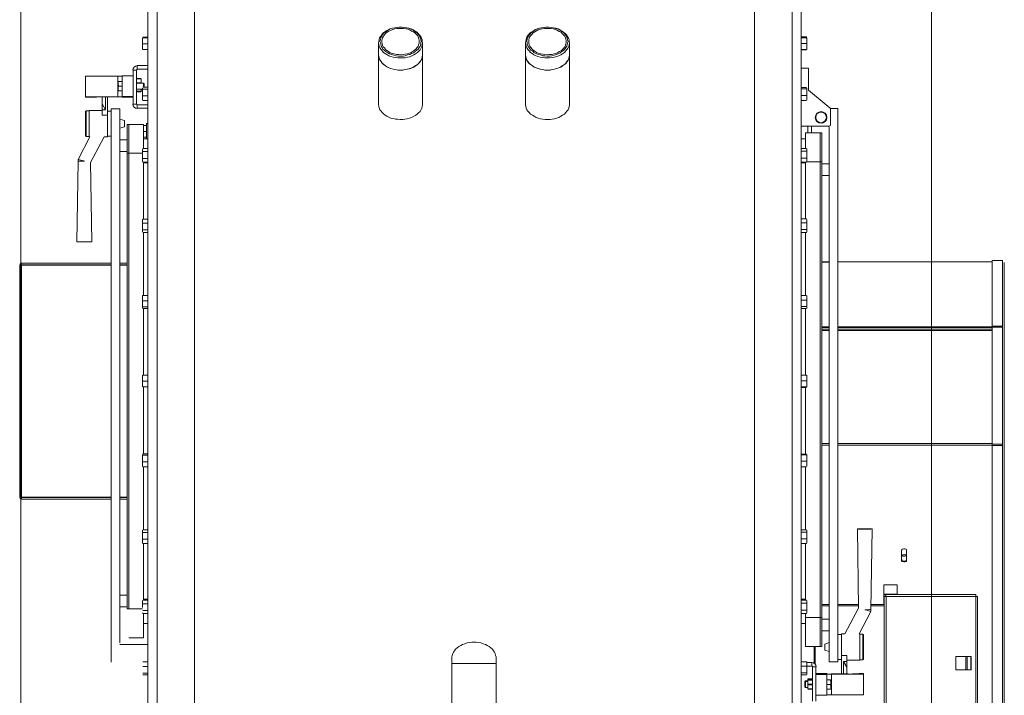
# Model space of a CAD drawing. Header units: millimetres. Extents: x -15 to 153, y -141 to 37.
# Tile 94 of 98: x 116 to 120, y 26 to 29. Entities that reach past the tile are written whole.
import ezdxf

# ---------------------------------------------------------------- set-up
doc = ezdxf.new("R2010")
doc.units = ezdxf.units.MM
doc.header["$MEASUREMENT"] = 0
doc.layers.get('0').update_dxf_attribs({"color": 5, "lineweight": 20})

msp = doc.modelspace()

# ---------------------------------------------------------------- linework, layer by layer
at = {"linetype": 'Continuous'}
for p, q in [((116.4162, 25.6322), (116.4162, 29.1722)), ((116.4537, 25.6322), (116.4537, 29.1722)), ((119.0472, 25.6322), (119.0472, 29.1722)), ((119.0847, 25.6322), (119.0847, 29.1722)), ((116.4537, 29.0822), (116.4537, 25.7222)), ((116.6067, 29.0822), (116.6067, 25.7222)), ((118.8942, 29.0822), (118.8942, 25.7222)), ((119.0472, 29.0822), (119.0472, 25.7222)), ((117.4437, 28.8482), (117.4422, 28.8482)), ((117.4542, 28.8482), (117.4527, 28.8482)), ((118.0437, 28.8482), (118.0422, 28.8482)), ((118.0542, 28.8482), (118.0527, 28.8482)), ((116.3937, 28.7927), (116.3937, 28.8047)), ((116.4162, 28.8062), (116.3952, 28.8062)), ((116.4162, 28.8047), (116.3952, 28.8047)), ((119.0847, 28.8077), (119.1057, 28.8077)), ((119.0847, 28.8047), (119.1057, 28.8047)), ((119.1057, 28.8077), (119.1057, 28.8047)), ((119.1072, 28.8047), (119.1072, 28.7927)), ((116.3937, 28.7687), (116.3937, 28.7927)), ((116.3937, 28.7687), (116.3937, 28.7567)), ((116.4162, 28.7792), (116.3952, 28.7792)), ((116.4162, 28.7567), (116.3952, 28.7567)), ((117.3582, 28.7852), (117.3582, 28.7357)), ((117.5382, 28.7357), (117.5382, 28.7852)), ((117.9582, 28.7852), (117.9582, 28.7357)), ((118.1382, 28.7357), (118.1382, 28.7852)), ((119.0847, 28.7807), (119.1057, 28.7807)), ((119.0847, 28.7567), (119.1057, 28.7567)), ((119.0847, 28.7567), (119.1057, 28.7567)), ((119.0847, 28.7552), (119.1057, 28.7552)), ((119.1072, 28.7927), (119.1072, 28.7687)), ((119.1072, 28.7687), (119.1072, 28.7567)), ((117.3582, 28.7357), (117.3582, 28.5347)), ((117.5382, 28.5347), (117.5382, 28.7357)), ((117.9582, 28.7357), (117.9582, 28.5347)), ((118.1382, 28.5347), (118.1382, 28.7357)), ((116.3727, 28.6907), (116.3727, 28.6757)), ((116.3727, 28.6907), (116.4162, 28.6907)), ((116.3727, 28.6757), (116.4162, 28.6757)), ((119.1147, 28.6802), (119.0847, 28.6802)), ((119.1147, 28.6802), (119.1147, 28.5902)), ((116.1612, 28.5632), (116.1612, 28.6472)), ((116.2932, 28.6472), (116.1612, 28.6472)), ((116.2932, 28.5632), (116.2932, 28.6472)), ((116.3112, 28.5647), (116.3112, 28.6487)), ((116.3562, 28.6487), (116.3112, 28.6487)), ((116.3697, 28.6727), (116.3562, 28.6727)), ((116.3562, 28.5332), (116.3562, 28.6727)), ((116.3697, 28.5332), (116.3697, 28.6727)), ((116.3697, 28.6382), (116.3697, 28.6367)), ((116.3712, 28.6382), (116.3712, 28.6367)), ((116.3877, 28.6382), (116.3712, 28.6382)), ((116.3712, 28.6367), (116.3877, 28.6367)), ((116.3877, 28.6382), (116.3877, 28.6367)), ((116.3892, 28.6367), (116.3892, 28.6382)), ((116.3892, 28.6367), (116.3892, 28.6187)), ((116.2947, 28.6262), (116.2947, 28.6157)), ((116.2947, 28.6157), (116.2947, 28.5962)), ((116.2962, 28.6067), (116.2947, 28.6157)), ((116.2962, 28.5872), (116.2947, 28.5962)), ((116.2947, 28.5872), (116.2947, 28.5962)), ((116.3112, 28.6262), (116.2962, 28.6262)), ((116.3112, 28.6067), (116.2962, 28.6067)), ((116.3982, 28.6187), (116.3697, 28.6187)), ((116.3697, 28.5947), (116.3937, 28.5947)), ((116.3877, 28.6202), (116.3712, 28.6202)), ((116.3712, 28.6202), (116.3712, 28.6187)), ((116.3877, 28.6202), (116.3877, 28.6187)), ((116.3892, 28.5947), (116.3892, 28.5842)), ((116.3937, 28.5977), (116.3937, 28.5992)), ((116.3937, 28.5812), (116.3937, 28.5977)), ((116.4162, 28.6022), (116.3952, 28.6022)), ((116.4162, 28.5947), (116.3952, 28.5947)), ((116.4012, 28.6157), (116.3982, 28.6187)), ((116.3982, 28.6022), (116.3982, 28.6187)), ((116.4012, 28.6022), (116.4012, 28.6157)), ((119.0847, 28.6007), (119.1057, 28.6007)), ((119.0847, 28.5962), (119.1057, 28.5962)), ((119.1072, 28.5992), (119.1072, 28.5827)), ((116.2932, 28.5632), (116.1612, 28.5632)), ((116.1612, 28.5632), (116.1612, 28.5617)), ((116.1612, 28.5617), (116.1792, 28.5617)), ((116.1792, 28.5617), (116.2062, 28.5617)), ((116.2062, 28.5617), (116.2062, 28.5632)), ((116.2242, 28.5632), (116.2932, 28.5632)), ((116.2302, 28.5347), (116.2302, 28.5632)), ((116.2437, 28.5107), (116.2437, 28.5632)), ((116.2512, 28.5632), (116.2512, 28.4882)), ((116.3112, 28.5872), (116.2962, 28.5872)), ((116.3562, 28.5647), (116.3112, 28.5647)), ((116.3112, 28.5632), (116.3112, 28.5617)), ((116.3112, 28.5617), (116.3562, 28.5617)), ((116.3712, 28.5857), (116.3712, 28.5842)), ((116.3877, 28.5857), (116.3712, 28.5857)), ((116.3712, 28.5842), (116.3877, 28.5842)), ((116.3877, 28.5857), (116.3877, 28.5842)), ((116.3892, 28.5917), (116.3937, 28.5917)), ((116.3937, 28.5587), (116.3937, 28.5812)), ((116.3937, 28.5512), (116.3937, 28.5587)), ((116.4162, 28.5677), (116.3952, 28.5677)), ((119.0847, 28.5692), (119.1057, 28.5692)), ((119.1072, 28.5827), (119.1072, 28.5587)), ((119.1072, 28.5587), (119.1072, 28.5512)), ((119.1147, 28.5902), (119.2032, 28.5167)), ((116.2437, 28.5107), (116.2302, 28.5347)), ((116.2302, 28.5347), (116.2302, 28.5107)), ((116.3022, 28.5137), (116.2662, 28.5137)), ((116.2662, 26.2547), (116.2662, 28.5137)), ((116.3022, 26.3327), (116.3022, 28.5137)), ((116.3562, 28.5332), (116.3697, 28.5332)), ((116.3727, 28.5302), (116.3727, 28.5167)), ((116.4162, 28.5302), (116.3727, 28.5302)), ((116.4162, 28.5167), (116.3727, 28.5167)), ((116.3937, 28.5512), (116.3937, 28.5497)), ((116.4162, 28.5482), (116.3952, 28.5482)), ((119.0847, 28.5482), (119.1057, 28.5482)), ((119.2047, 28.5152), (119.2347, 28.5152)), ((119.2347, 28.5152), (119.2347, 26.2562)), ((116.1612, 28.5017), (116.1612, 28.5032)), ((116.1612, 28.4042), (116.1612, 28.5017)), ((116.1762, 28.5062), (116.1642, 28.5062)), ((116.1642, 28.5062), (116.1642, 28.5047)), ((116.1642, 28.5047), (116.1642, 28.4012)), ((116.2302, 28.5077), (116.1762, 28.5077)), ((116.1762, 28.5077), (116.1762, 28.3997)), ((116.2302, 28.5107), (116.2437, 28.5107)), ((116.2302, 28.5107), (116.2302, 28.4882)), ((116.2302, 28.4882), (116.2512, 28.4882)), ((116.2662, 28.5047), (116.2512, 28.5047)), ((116.2512, 28.4882), (116.2512, 28.3997)), ((119.2047, 28.5122), (119.2047, 28.4492)), ((116.3202, 28.4672), (116.3022, 28.4717)), ((116.3022, 28.4357), (116.3202, 28.4402)), ((116.3202, 28.4402), (116.3202, 28.4672)), ((116.3382, 28.4507), (116.3322, 28.4507)), ((116.3322, 28.4507), (116.3322, 28.3337)), ((116.3382, 28.4507), (116.3382, 28.3337)), ((116.3982, 28.4507), (116.3382, 28.4507)), ((116.3982, 28.4507), (116.3982, 28.3517)), ((116.4102, 28.4462), (116.3982, 28.4462)), ((116.4162, 28.4537), (116.4102, 28.4537)), ((116.4102, 28.3922), (116.4102, 28.4537)), ((119.1987, 28.4432), (119.0847, 28.4432)), ((119.1117, 28.4162), (119.1117, 28.4432)), ((119.1267, 28.4162), (119.1267, 28.4432)), ((119.1987, 28.4372), (119.1987, 26.2562)), ((116.1792, 28.3997), (116.1312, 28.3067)), ((116.1642, 28.4012), (116.1762, 28.4012)), ((116.1762, 28.3997), (116.1792, 28.3997)), ((116.1822, 28.2947), (116.2377, 28.3997)), ((116.2377, 28.3997), (116.2512, 28.3997)), ((116.2512, 28.4027), (116.2662, 28.4027)), ((116.4102, 28.4222), (116.3982, 28.4222)), ((116.4102, 28.3982), (116.3982, 28.3982)), ((116.3982, 28.3922), (116.4162, 28.3922)), ((119.1027, 28.3922), (119.0847, 28.3922)), ((119.1027, 28.4162), (119.1627, 28.4162)), ((119.1027, 28.3517), (119.1027, 28.4162)), ((119.1627, 28.4162), (119.1687, 28.4162)), ((119.1627, 28.2977), (119.1627, 28.4162)), ((119.1627, 28.2977), (119.1627, 28.4162)), ((119.1687, 28.2977), (119.1687, 28.4162)), ((116.3322, 28.3877), (116.3022, 28.3877)), ((116.4162, 28.3517), (116.3952, 28.3517)), ((119.0847, 28.3517), (119.1057, 28.3517)), ((116.3022, 28.3397), (116.3322, 28.3397)), ((116.3382, 28.3337), (116.3322, 28.3337)), ((116.3322, 28.3337), (116.3322, 26.4722)), ((116.3382, 28.3337), (116.3382, 26.4722)), ((116.3382, 28.3337), (116.3382, 26.4722)), ((116.3937, 28.3337), (116.3382, 28.3337)), ((116.3952, 28.3502), (116.3937, 28.3472)), ((116.3937, 28.3457), (116.3937, 28.3472)), ((116.3937, 28.3247), (116.3937, 28.3457)), ((116.3937, 28.3037), (116.3937, 28.3247)), ((116.4162, 28.3397), (116.3952, 28.3397)), ((119.0847, 28.3412), (119.1057, 28.3412)), ((119.0847, 28.3127), (119.1057, 28.3127)), ((119.1072, 28.3472), (119.1072, 28.3502)), ((119.1072, 28.3472), (119.1072, 28.3457)), ((119.1072, 28.3457), (119.1072, 28.3262)), ((119.1072, 28.3262), (119.1072, 28.3052)), ((116.1312, 28.3007), (116.1267, 27.9707)), ((116.1312, 28.3067), (116.1312, 28.3007)), ((116.1867, 27.9707), (116.1822, 28.2947)), ((116.3937, 28.2992), (116.3937, 28.3037)), ((116.3937, 28.2992), (116.3952, 28.2962)), ((116.4162, 28.3112), (116.3952, 28.3112)), ((116.4162, 28.2962), (116.3952, 28.2962)), ((116.3982, 28.2962), (116.3982, 28.0637)), ((116.3982, 28.2932), (116.4162, 28.2932)), ((119.0847, 28.2962), (119.1057, 28.2962)), ((119.1027, 28.2932), (119.0847, 28.2932)), ((119.1027, 28.0652), (119.1027, 28.2962)), ((119.1072, 28.3052), (119.1072, 28.2992)), ((119.1072, 28.2977), (119.1072, 28.2992)), ((119.1072, 28.2977), (119.1627, 28.2977)), ((119.1627, 28.2977), (119.1687, 28.2977)), ((119.1627, 26.4362), (119.1627, 28.2977)), ((119.1627, 26.4362), (119.1627, 28.2977)), ((119.1687, 26.4362), (119.1687, 28.2977)), ((119.1987, 28.2902), (119.1687, 28.2902)), ((119.1687, 28.2422), (119.1987, 28.2422)), ((116.3937, 28.0622), (116.3937, 28.0607)), ((116.3937, 28.0562), (116.3937, 28.0607)), ((116.3937, 28.0337), (116.3937, 28.0562)), ((116.3937, 28.0142), (116.3937, 28.0337)), ((116.4162, 28.0637), (116.3952, 28.0637)), ((116.3952, 28.0637), (116.3952, 28.0622)), ((116.4162, 28.0472), (116.3952, 28.0472)), ((119.0847, 28.0652), (119.1057, 28.0652)), ((119.0847, 28.0487), (119.1057, 28.0487)), ((119.1057, 28.0637), (119.1057, 28.0652)), ((119.1072, 28.0607), (119.1057, 28.0637)), ((119.1072, 28.0607), (119.1072, 28.0562)), ((119.1072, 28.0562), (119.1072, 28.0352)), ((119.1072, 28.0352), (119.1072, 28.0157)), ((116.3937, 28.0127), (116.3937, 28.0142)), ((116.3937, 28.0127), (116.3937, 28.0112)), ((116.4162, 28.0202), (116.3952, 28.0202)), ((116.4162, 28.0097), (116.3952, 28.0097)), ((116.3982, 28.0097), (116.3982, 27.7517)), ((119.0847, 28.0217), (119.1057, 28.0217)), ((119.0847, 28.0097), (119.1057, 28.0097)), ((119.1027, 27.7517), (119.1027, 28.0097)), ((119.1057, 28.0097), (119.1072, 28.0127)), ((119.1072, 28.0157), (119.1072, 28.0127)), ((115.8927, 27.8762), (115.8927, 26.9282)), ((115.9002, 27.8762), (115.8927, 27.8762)), ((115.9002, 27.8837), (115.9002, 27.8777)), ((115.9002, 27.8837), (116.2662, 27.8837)), ((115.9002, 27.8777), (116.2662, 27.8777)), ((115.9002, 27.8762), (115.9002, 26.9282)), ((116.2662, 27.8762), (115.9002, 27.8762)), ((116.3022, 27.8837), (116.3322, 27.8837)), ((116.3022, 27.8777), (116.3322, 27.8777)), ((116.3322, 27.8762), (116.3022, 27.8762)), ((119.1987, 27.8897), (119.1687, 27.8897)), ((119.1687, 27.8882), (119.1987, 27.8882)), ((119.8647, 27.8897), (119.2347, 27.8897)), ((119.9067, 27.8942), (119.8647, 27.8942)), ((119.8647, 27.8942), (119.8647, 27.6272)), ((119.9067, 27.8942), (119.8647, 27.8942)), ((119.9067, 27.8942), (119.9067, 27.6272)), ((119.9142, 27.8867), (119.9142, 27.6212)), ((116.3952, 27.7517), (116.3937, 27.7502)), ((116.3937, 27.7412), (116.3937, 27.7502)), ((116.4162, 27.7517), (116.3952, 27.7517)), ((119.0847, 27.7517), (119.1057, 27.7517)), ((119.1072, 27.7502), (119.1072, 27.7427)), ((116.3937, 27.7172), (116.3937, 27.7412)), ((116.3937, 27.7022), (116.3937, 27.7172)), ((116.4162, 27.7307), (116.3952, 27.7307)), ((119.0847, 27.7322), (119.1057, 27.7322)), ((119.1072, 27.7427), (119.1072, 27.7187)), ((119.1072, 27.7187), (119.1072, 27.7022)), ((116.3937, 27.7022), (116.3937, 27.7007)), ((116.4162, 27.7052), (116.3952, 27.7052)), ((116.4162, 27.6992), (116.3952, 27.6992)), ((116.3982, 27.6992), (116.3982, 27.4262)), ((119.0847, 27.7067), (119.1057, 27.7067)), ((119.0847, 27.6992), (119.1057, 27.6992)), ((119.1027, 27.4262), (119.1027, 27.6992)), ((119.1072, 27.7007), (119.1072, 27.7022)), ((119.1687, 27.6242), (119.1987, 27.6242)), ((119.1687, 27.6212), (119.1987, 27.6212)), ((119.1687, 27.6137), (119.1987, 27.6137)), ((119.1687, 27.6092), (119.1987, 27.6092)), ((119.2347, 27.6242), (119.8647, 27.6242)), ((119.2347, 27.6212), (119.8647, 27.6212)), ((119.2347, 27.6137), (119.8647, 27.6137)), ((119.2347, 27.6092), (119.8647, 27.6092)), ((119.8647, 27.6272), (119.8647, 27.6242)), ((119.9067, 27.6272), (119.8647, 27.6272)), ((119.9067, 27.6242), (119.8647, 27.6242)), ((119.8647, 27.6227), (119.8647, 27.1442)), ((119.9067, 27.6227), (119.8647, 27.6227)), ((119.9067, 27.6272), (119.9067, 27.6242)), ((119.9067, 27.6227), (119.9067, 27.1442)), ((119.9142, 27.6212), (119.9142, 27.1457)), ((116.3937, 27.4142), (116.3937, 27.4262)), ((116.3937, 27.3902), (116.3937, 27.4142)), ((116.3937, 27.3782), (116.3937, 27.3902)), ((116.4162, 27.4262), (116.3952, 27.4262)), ((116.4162, 27.4022), (116.3952, 27.4022)), ((119.0847, 27.4262), (119.1057, 27.4262)), ((119.0847, 27.4037), (119.1057, 27.4037)), ((119.1072, 27.4157), (119.1072, 27.4262)), ((119.1072, 27.4157), (119.1072, 27.3917)), ((119.1072, 27.3917), (119.1072, 27.3782)), ((116.4162, 27.3782), (116.3952, 27.3782)), ((116.3982, 27.3782), (116.3982, 27.1052)), ((119.0847, 27.3782), (119.1057, 27.3782)), ((119.0847, 27.3767), (119.1057, 27.3767)), ((119.1027, 27.1037), (119.1027, 27.3767)), ((119.1687, 27.1472), (119.1987, 27.1472)), ((119.2347, 27.1472), (119.8647, 27.1472)), ((119.9142, 27.1457), (119.9142, 25.7087)), ((116.4162, 27.1052), (116.3952, 27.1052)), ((119.1687, 27.1412), (119.1987, 27.1412)), ((119.2347, 27.1412), (119.8647, 27.1412)), ((119.9067, 27.1442), (119.8647, 27.1442)), ((119.9067, 27.1442), (119.8647, 27.1442)), ((119.8647, 27.1397), (119.8647, 27.1442)), ((119.9067, 27.1397), (119.8647, 27.1397)), ((119.8647, 27.1397), (119.8647, 25.7012)), ((119.9067, 27.1397), (119.9067, 27.1442)), ((119.9067, 27.1397), (119.9067, 25.7012)), ((116.3937, 27.0857), (116.3937, 27.1022)), ((116.3937, 27.0632), (116.3937, 27.0857)), ((116.4162, 27.0992), (116.3952, 27.0992)), ((116.4162, 27.0722), (116.3952, 27.0722)), ((119.0847, 27.1037), (119.1057, 27.1037)), ((119.0847, 27.1007), (119.1057, 27.1007)), ((119.0847, 27.0752), (119.1057, 27.0752)), ((119.1072, 27.1022), (119.1072, 27.0872)), ((119.1072, 27.0872), (119.1072, 27.0632)), ((116.3937, 27.0542), (116.3937, 27.0632)), ((116.3937, 27.0542), (116.3952, 27.0527)), ((116.4162, 27.0527), (116.3952, 27.0527)), ((116.3982, 27.0527), (116.3982, 26.7947)), ((119.0847, 27.0527), (119.1057, 27.0527)), ((119.1027, 26.7947), (119.1027, 27.0527)), ((119.1072, 27.0632), (119.1072, 27.0542)), ((115.8927, 26.9282), (115.9002, 26.9282)), ((115.9002, 26.9282), (116.2662, 26.9282)), ((115.9002, 26.9207), (115.9002, 26.9267)), ((116.2662, 26.9267), (115.9002, 26.9267)), ((116.2662, 26.9207), (115.9002, 26.9207)), ((116.3022, 26.9282), (116.3322, 26.9282)), ((116.3322, 26.9267), (116.3022, 26.9267)), ((116.3322, 26.9207), (116.3022, 26.9207)), ((116.3937, 26.7932), (116.3937, 26.7917)), ((116.3937, 26.7887), (116.3937, 26.7917)), ((116.3937, 26.7707), (116.3937, 26.7887)), ((116.4162, 26.7947), (116.3952, 26.7947)), ((116.4162, 26.7842), (116.3952, 26.7842)), ((119.0847, 26.7947), (119.1057, 26.7947)), ((119.0847, 26.7857), (119.1057, 26.7857)), ((119.1072, 26.7917), (119.1072, 26.7932)), ((119.1072, 26.7917), (119.1072, 26.7902)), ((119.1072, 26.7902), (119.1072, 26.7722)), ((119.3142, 26.7992), (119.3187, 26.4752)), ((119.3697, 26.4692), (119.3742, 26.7992)), ((116.3937, 26.7482), (116.3937, 26.7707)), ((116.3937, 26.7437), (116.3937, 26.7482)), ((116.3937, 26.7437), (116.3937, 26.7407)), ((116.4162, 26.7572), (116.3952, 26.7572)), ((119.0847, 26.7587), (119.1057, 26.7587)), ((119.1072, 26.7722), (119.1072, 26.7497)), ((119.1072, 26.7497), (119.1072, 26.7437)), ((119.1072, 26.7422), (119.1072, 26.7437)), ((116.3952, 26.7407), (116.3952, 26.7392)), ((116.4162, 26.7392), (116.3952, 26.7392)), ((116.3982, 26.7392), (116.3982, 26.5082)), ((119.0847, 26.7392), (119.1057, 26.7392)), ((119.1027, 26.5082), (119.1027, 26.7392)), ((119.1057, 26.7392), (119.1072, 26.7422)), ((119.4942, 26.6687), (119.4942, 26.7122)), ((119.5152, 26.7122), (119.5152, 26.6687)), ((119.4222, 26.5697), (119.4222, 26.5322)), ((119.4762, 26.5697), (119.4222, 26.5697)), ((119.4762, 26.5697), (119.4762, 26.5322)), ((116.3322, 26.5277), (116.3022, 26.5277)), ((116.3952, 26.5067), (116.3937, 26.5037)), ((116.3937, 26.5007), (116.3937, 26.5037)), ((116.4162, 26.5082), (116.3952, 26.5082)), ((116.3952, 26.5082), (116.3952, 26.5067)), ((116.3982, 26.5112), (116.4162, 26.5112)), ((119.1027, 26.5112), (119.0847, 26.5112)), ((119.0847, 26.5082), (119.1057, 26.5082)), ((119.1072, 26.5037), (119.1057, 26.5082)), ((119.1072, 26.5037), (119.1072, 26.5007)), ((119.4762, 26.5322), (119.4222, 26.5322)), ((119.4222, 26.5292), (119.4222, 26.5322)), ((119.4222, 26.4902), (119.4222, 26.5292)), ((119.4297, 26.5292), (119.4222, 26.5292)), ((119.4237, 26.5232), (119.4237, 25.9772)), ((119.4237, 26.5232), (119.4297, 26.5232)), ((119.7972, 26.5307), (119.4297, 26.5307)), ((119.4297, 26.5307), (119.4297, 26.5247)), ((119.4312, 26.5232), (119.4312, 25.9772)), ((119.7972, 26.5232), (119.4312, 26.5232)), ((119.4762, 26.5307), (119.4762, 26.5322)), ((119.7972, 26.5307), (119.7972, 26.5247)), ((119.7972, 25.9772), (119.7972, 26.5232)), ((119.8047, 26.5232), (119.7987, 26.5232)), ((119.8047, 25.9772), (119.8047, 26.5232)), ((116.3022, 26.4797), (116.3322, 26.4797)), ((116.3382, 26.4722), (116.3322, 26.4722)), ((116.3937, 26.4722), (116.3382, 26.4722)), ((116.3937, 26.4782), (116.3937, 26.5007)), ((116.4162, 26.4932), (116.3952, 26.4932)), ((116.4162, 26.4647), (116.3952, 26.4647)), ((119.0847, 26.4947), (119.1057, 26.4947)), ((119.0847, 26.4662), (119.1057, 26.4662)), ((119.1072, 26.5007), (119.1072, 26.4797)), ((119.1072, 26.4797), (119.1072, 26.4602)), ((119.1987, 26.4902), (119.1687, 26.4902)), ((119.1687, 26.4842), (119.1987, 26.4842)), ((119.3187, 26.4902), (119.2347, 26.4902)), ((119.2347, 26.4842), (119.3187, 26.4842)), ((119.3187, 26.4752), (119.2632, 26.3702)), ((119.3217, 26.3702), (119.3697, 26.4617)), ((119.3697, 26.4617), (119.3697, 26.4692)), ((119.4222, 26.4902), (119.3712, 26.4902)), ((119.3712, 26.4842), (119.4237, 26.4842)), ((119.4237, 26.4902), (119.4222, 26.4902)), ((116.3937, 26.4557), (116.3952, 26.4542)), ((116.4162, 26.4527), (116.3952, 26.4527)), ((116.3982, 26.4527), (116.3982, 26.3537)), ((119.0847, 26.4527), (119.1057, 26.4527)), ((119.1027, 26.4362), (119.1027, 26.4527)), ((119.1027, 26.4362), (119.1627, 26.4362)), ((119.1027, 26.3177), (119.1027, 26.4362)), ((119.1057, 26.4527), (119.1072, 26.4557)), ((119.1072, 26.4602), (119.1072, 26.4557)), ((119.1627, 26.4362), (119.1687, 26.4362)), ((119.1627, 26.3177), (119.1627, 26.4362)), ((119.1687, 26.3177), (119.1687, 26.4362)), ((119.1987, 26.4302), (119.1687, 26.4302)), ((116.3982, 26.4122), (116.4162, 26.4122)), ((119.1027, 26.4122), (119.0847, 26.4122)), ((119.1687, 26.3822), (119.1987, 26.3822)), ((116.3982, 26.3537), (116.3382, 26.3537)), ((119.2497, 26.3672), (119.2347, 26.3672)), ((119.2632, 26.3702), (119.2497, 26.3702)), ((119.2497, 26.2817), (119.2497, 26.3702)), ((119.3247, 26.3702), (119.3217, 26.3702)), ((119.3247, 26.2622), (119.3247, 26.3702)), ((119.3367, 26.3687), (119.3247, 26.3687)), ((119.3367, 26.2652), (119.3367, 26.3687)), ((119.3397, 26.3657), (119.3397, 26.2682)), ((116.3022, 26.3267), (116.4162, 26.3267)), ((119.1027, 26.3177), (119.1627, 26.3177)), ((119.1372, 26.3177), (119.1372, 26.2502)), ((119.1417, 26.3177), (119.1417, 26.2472)), ((119.1627, 26.3177), (119.1687, 26.3177)), ((119.1987, 26.3342), (119.1807, 26.3282)), ((119.1807, 26.3282), (119.1807, 26.3027)), ((119.1807, 26.3027), (119.1987, 26.2982)), ((117.6582, 26.2727), (117.6582, 26.2487)), ((117.8382, 26.2487), (117.8382, 26.2727)), ((119.2347, 26.2652), (119.2497, 26.2652)), ((119.2707, 26.2817), (119.2497, 26.2817)), ((119.2497, 26.2067), (119.2497, 26.2817)), ((119.2707, 26.2577), (119.2707, 26.2817)), ((119.2707, 26.2622), (119.3247, 26.2622)), ((119.3247, 26.2637), (119.3367, 26.2637)), ((119.3367, 26.2637), (119.3367, 26.2652)), ((119.3397, 26.2682), (119.3397, 26.2667)), ((119.7162, 26.2232), (119.7162, 26.2772)), ((119.7567, 26.2772), (119.7162, 26.2772)), ((119.7567, 26.2232), (119.7567, 26.2772)), ((119.7627, 26.2772), (119.7567, 26.2772)), ((119.7627, 26.2232), (119.7627, 26.2772)), ((119.7777, 26.2772), (119.7627, 26.2772)), ((119.7777, 26.2232), (119.7777, 26.2772)), ((119.7792, 26.2772), (119.7777, 26.2772)), ((119.7792, 26.2232), (119.7792, 26.2772)), ((116.4162, 26.2562), (116.3952, 26.2562)), ((116.4162, 26.2367), (116.3952, 26.2367)), ((117.6582, 26.2487), (117.6582, 26.0177)), ((117.8382, 26.0177), (117.8382, 26.2487)), ((119.0847, 26.2562), (119.1057, 26.2562)), ((119.0847, 26.2382), (119.1057, 26.2382)), ((119.1072, 26.2547), (119.1057, 26.2562)), ((119.1072, 26.2532), (119.1072, 26.2547)), ((119.1072, 26.2532), (119.1072, 26.2472)), ((119.1072, 26.2532), (119.1282, 26.2532)), ((119.1072, 26.2472), (119.1072, 26.2247)), ((119.1072, 26.2382), (119.1282, 26.2382)), ((119.1072, 26.2247), (119.1072, 26.2067)), ((119.1282, 26.2382), (119.1282, 26.2532)), ((119.1312, 26.2352), (119.1312, 26.0957)), ((119.1447, 26.2352), (119.1312, 26.2352)), ((119.1447, 26.2352), (119.1447, 26.0957)), ((119.1987, 26.2562), (119.2347, 26.2562)), ((119.2707, 26.2577), (119.2572, 26.2577)), ((119.2572, 26.2577), (119.2572, 26.2067)), ((119.2572, 26.2577), (119.2707, 26.2337)), ((119.2707, 26.2337), (119.2707, 26.2577)), ((119.2707, 26.2337), (119.2707, 26.2067)), ((119.7567, 26.2232), (119.7162, 26.2232)), ((119.7627, 26.2232), (119.7567, 26.2232)), ((119.7777, 26.2232), (119.7627, 26.2232)), ((119.7792, 26.2232), (119.7777, 26.2232)), ((116.4162, 26.2097), (116.3952, 26.2097)), ((116.4162, 26.2022), (116.3952, 26.2022)), ((119.0847, 26.2112), (119.1057, 26.2112)), ((119.0847, 26.2022), (119.1057, 26.2022)), ((119.1072, 26.2067), (119.1072, 26.2052)), ((119.1072, 26.2037), (119.1072, 26.2052)), ((119.1117, 26.1857), (119.1117, 26.1842)), ((119.1117, 26.1812), (119.1117, 26.1842)), ((119.1117, 26.1827), (119.1117, 26.1812)), ((119.1117, 26.1437), (119.1117, 26.1812)), ((119.1132, 26.1842), (119.1132, 26.1857)), ((119.1297, 26.1857), (119.1132, 26.1857)), ((119.1132, 26.1827), (119.1132, 26.1842)), ((119.1132, 26.1842), (119.1297, 26.1842)), ((119.1132, 26.1812), (119.1132, 26.1827)), ((119.1297, 26.1827), (119.1132, 26.1827)), ((119.1132, 26.1812), (119.1297, 26.1812)), ((119.1297, 26.1842), (119.1297, 26.1857)), ((119.1297, 26.1842), (119.1297, 26.1827)), ((119.1297, 26.1812), (119.1297, 26.1827)), ((119.1312, 26.1842), (119.1312, 26.1857)), ((119.1312, 26.1812), (119.1312, 26.1827)), ((119.1897, 26.2082), (119.1447, 26.2082)), ((119.1447, 26.2037), (119.1897, 26.2037)), ((119.1897, 26.2067), (119.1897, 26.2082)), ((119.1897, 26.2037), (119.1897, 26.2052)), ((119.1897, 26.2037), (119.1897, 26.1197)), ((119.1897, 26.1827), (119.2047, 26.1827)), ((119.2047, 26.1827), (119.2062, 26.1722)), ((119.2062, 26.1827), (119.2062, 26.1722)), ((119.2767, 26.2067), (119.2077, 26.2067)), ((119.2077, 26.2052), (119.3397, 26.2052)), ((119.2077, 26.2052), (119.2077, 26.1212)), ((119.3217, 26.2082), (119.2947, 26.2067)), ((119.3397, 26.2082), (119.3217, 26.2082)), ((119.3397, 26.2052), (119.3397, 26.2082)), ((119.3397, 26.2052), (119.3397, 26.1212)), ((119.1027, 26.1782), (119.0997, 26.1752)), ((119.1027, 26.1752), (119.0997, 26.1722)), ((119.0997, 26.1752), (119.0997, 26.1722)), ((119.0997, 26.1722), (119.0997, 26.1542)), ((119.0997, 26.1542), (119.1027, 26.1512)), ((119.1117, 26.1782), (119.1027, 26.1782)), ((119.1027, 26.1782), (119.1027, 26.1752)), ((119.1117, 26.1752), (119.1027, 26.1752)), ((119.1027, 26.1752), (119.1027, 26.1512)), ((119.1027, 26.1512), (119.1117, 26.1512)), ((119.1132, 26.1617), (119.1132, 26.1647)), ((119.1297, 26.1647), (119.1132, 26.1647)), ((119.1132, 26.1617), (119.1297, 26.1617)), ((119.1132, 26.1437), (119.1132, 26.1452)), ((119.1297, 26.1452), (119.1132, 26.1452)), ((119.1132, 26.1437), (119.1297, 26.1437)), ((119.1297, 26.1617), (119.1297, 26.1647)), ((119.1297, 26.1437), (119.1297, 26.1452)), ((119.1897, 26.1632), (119.2047, 26.1632)), ((119.1897, 26.1437), (119.2047, 26.1437)), ((119.2047, 26.1632), (119.2062, 26.1527)), ((119.2062, 26.1527), (119.2062, 26.1722)), ((119.2062, 26.1437), (119.2062, 26.1527)), ((119.1447, 26.1197), (119.1897, 26.1197)), ((119.2077, 26.1212), (119.3397, 26.1212))]:
    msp.add_line(p, q, dxfattribs=at)
msp.add_lwpolyline([(115.8972, 25.7072), (116.3472, 25.7072), (116.3472, 24.7022), (119.6172, 24.7022), (119.6172, 30.1022), (116.3472, 30.1022), (116.3472, 29.0972), (115.8972, 29.0972), (115.8972, 25.7072)])
for points in [[(117.4182, 28.7252), (117.4092, 28.7282), (117.4002, 28.7312), (117.3927, 28.7357), (117.3852, 28.7402), (117.3792, 28.7447), (117.3732, 28.7507), (117.3687, 28.7567), (117.3642, 28.7627), (117.3612, 28.7702), (117.3597, 28.7762), (117.3582, 28.7837), (117.3597, 28.7897), (117.3612, 28.7972), (117.3627, 28.8047), (117.3672, 28.8107), (117.3717, 28.8167), (117.3762, 28.8227), (117.3822, 28.8272), (117.3897, 28.8332), (117.3972, 28.8362), (117.4062, 28.8407), (117.4152, 28.8437), (117.4242, 28.8452), (117.4347, 28.8467), (117.4422, 28.8482)], [(117.4212, 28.7327), (117.4302, 28.7312), (117.4392, 28.7297), (117.4482, 28.7297), (117.4587, 28.7297), (117.4677, 28.7312), (117.4767, 28.7342), (117.4857, 28.7357), (117.4932, 28.7402), (117.5007, 28.7432), (117.5082, 28.7477), (117.5142, 28.7537), (117.5202, 28.7582), (117.5247, 28.7642), (117.5277, 28.7702), (117.5307, 28.7777), (117.5307, 28.7837), (117.5322, 28.7912), (117.5307, 28.7972), (117.5292, 28.8047), (117.5262, 28.8107), (117.5217, 28.8167), (117.5172, 28.8227), (117.5112, 28.8272), (117.5037, 28.8332), (117.4977, 28.8362), (117.4887, 28.8407), (117.4797, 28.8437), (117.4707, 28.8452), (117.4617, 28.8467), (117.4527, 28.8482), (117.4437, 28.8482), (117.4332, 28.8467), (117.4242, 28.8452), (117.4152, 28.8437), (117.4062, 28.8407), (117.3987, 28.8362), (117.3912, 28.8317), (117.3852, 28.8272), (117.3792, 28.8227), (117.3747, 28.8167), (117.3702, 28.8107), (117.3672, 28.8032), (117.3657, 28.7972), (117.3642, 28.7897), (117.3657, 28.7837), (117.3672, 28.7777), (117.3687, 28.7702), (117.3732, 28.7642), (117.3762, 28.7582), (117.3822, 28.7522), (117.3882, 28.7477), (117.3957, 28.7432), (117.4032, 28.7387), (117.4122, 28.7357), (117.4212, 28.7327)], [(117.4227, 28.7387), (117.4317, 28.7357), (117.4407, 28.7357), (117.4497, 28.7342), (117.4587, 28.7357), (117.4677, 28.7372), (117.4767, 28.7387), (117.4842, 28.7417), (117.4917, 28.7447), (117.4992, 28.7492), (117.5052, 28.7537), (117.5112, 28.7582), (117.5157, 28.7642), (117.5202, 28.7702), (117.5217, 28.7762), (117.5247, 28.7822), (117.5247, 28.7882), (117.5247, 28.7942), (117.5232, 28.8002), (117.5202, 28.8077), (117.5172, 28.8137), (117.5127, 28.8182), (117.5067, 28.8242), (117.5007, 28.8287), (117.4932, 28.8317), (117.4857, 28.8362), (117.4782, 28.8392), (117.4692, 28.8407), (117.4602, 28.8422), (117.4512, 28.8422), (117.4422, 28.8422), (117.4332, 28.8422), (117.4242, 28.8407), (117.4167, 28.8377), (117.4077, 28.8347), (117.4002, 28.8317), (117.3942, 28.8272), (117.3882, 28.8227), (117.3822, 28.8167), (117.3792, 28.8107), (117.3747, 28.8047), (117.3732, 28.7987), (117.3717, 28.7927), (117.3717, 28.7867), (117.3732, 28.7807), (117.3747, 28.7732), (117.3777, 28.7672), (117.3822, 28.7627), (117.3867, 28.7567), (117.3927, 28.7522), (117.3987, 28.7477), (117.4062, 28.7432), (117.4137, 28.7402), (117.4227, 28.7387)], [(117.4542, 28.8482), (117.4542, 28.8482), (117.4632, 28.8467), (117.4737, 28.8452), (117.4827, 28.8437), (117.4917, 28.8407), (117.4992, 28.8362), (117.5082, 28.8317), (117.5142, 28.8272), (117.5202, 28.8212), (117.5262, 28.8152), (117.5307, 28.8092), (117.5337, 28.8032), (117.5367, 28.7957), (117.5367, 28.7897), (117.5382, 28.7822), (117.5367, 28.7762), (117.5352, 28.7687), (117.5322, 28.7627), (117.5277, 28.7552), (117.5232, 28.7492), (117.5172, 28.7447), (117.5097, 28.7387), (117.5022, 28.7342), (117.4947, 28.7312), (117.4857, 28.7267), (117.4767, 28.7252), (117.4677, 28.7222), (117.4572, 28.7222), (117.4482, 28.7222), (117.4377, 28.7222), (117.4272, 28.7237), (117.4182, 28.7252), (117.4182, 28.7252)], [(118.0767, 28.7252), (118.0677, 28.7237), (118.0572, 28.7222), (118.0482, 28.7222), (118.0377, 28.7222), (118.0287, 28.7237), (118.0182, 28.7252), (118.0092, 28.7282), (118.0017, 28.7312), (117.9927, 28.7342), (117.9852, 28.7402), (117.9792, 28.7447), (117.9732, 28.7507), (117.9687, 28.7567), (117.9642, 28.7627), (117.9612, 28.7687), (117.9597, 28.7762), (117.9582, 28.7837), (117.9597, 28.7897), (117.9612, 28.7972), (117.9627, 28.8032), (117.9657, 28.8107), (117.9702, 28.8167), (117.9762, 28.8227), (117.9822, 28.8272), (117.9897, 28.8317), (117.9972, 28.8362), (118.0062, 28.8407), (118.0152, 28.8437), (118.0242, 28.8452), (118.0332, 28.8467), (118.0422, 28.8482)], [(118.0752, 28.7327), (118.0842, 28.7357), (118.0917, 28.7387), (118.1007, 28.7432), (118.1067, 28.7477), (118.1142, 28.7522), (118.1187, 28.7582), (118.1232, 28.7642), (118.1277, 28.7702), (118.1292, 28.7762), (118.1307, 28.7837), (118.1322, 28.7897), (118.1307, 28.7957), (118.1292, 28.8032), (118.1262, 28.8092), (118.1232, 28.8152), (118.1172, 28.8212), (118.1127, 28.8272), (118.1052, 28.8317), (118.0977, 28.8362), (118.0902, 28.8392), (118.0812, 28.8422), (118.0722, 28.8452), (118.0632, 28.8467), (118.0542, 28.8482), (118.0452, 28.8482), (118.0347, 28.8467), (118.0257, 28.8452), (118.0167, 28.8437), (118.0077, 28.8407), (118.0002, 28.8377), (117.9927, 28.8332), (117.9867, 28.8287), (117.9807, 28.8227), (117.9747, 28.8167), (117.9702, 28.8107), (117.9672, 28.8047), (117.9657, 28.7987), (117.9642, 28.7912), (117.9657, 28.7852), (117.9657, 28.7777), (117.9687, 28.7717), (117.9717, 28.7657), (117.9762, 28.7597), (117.9807, 28.7537), (117.9882, 28.7492), (117.9942, 28.7432), (118.0017, 28.7402), (118.0107, 28.7357), (118.0197, 28.7342), (118.0287, 28.7312), (118.0377, 28.7312), (118.0467, 28.7297), (118.0572, 28.7297), (118.0662, 28.7312), (118.0752, 28.7327)], [(118.0722, 28.7372), (118.0812, 28.7402), (118.0887, 28.7432), (118.0962, 28.7477), (118.1037, 28.7507), (118.1097, 28.7567), (118.1142, 28.7612), (118.1187, 28.7672), (118.1217, 28.7732), (118.1232, 28.7792), (118.1247, 28.7852), (118.1247, 28.7927), (118.1232, 28.7987), (118.1217, 28.8047), (118.1187, 28.8107), (118.1142, 28.8167), (118.1082, 28.8212), (118.1037, 28.8272), (118.0962, 28.8302), (118.0887, 28.8347), (118.0812, 28.8377), (118.0722, 28.8407), (118.0632, 28.8422), (118.0542, 28.8422), (118.0452, 28.8422), (118.0362, 28.8422), (118.0272, 28.8407), (118.0197, 28.8392), (118.0107, 28.8362), (118.0032, 28.8332), (117.9972, 28.8287), (117.9897, 28.8242), (117.9852, 28.8197), (117.9807, 28.8137), (117.9762, 28.8077), (117.9732, 28.8017), (117.9717, 28.7957), (117.9717, 28.7882), (117.9717, 28.7822), (117.9732, 28.7762), (117.9762, 28.7702), (117.9807, 28.7642), (117.9852, 28.7582), (117.9897, 28.7537), (117.9972, 28.7492), (118.0032, 28.7447), (118.0107, 28.7417), (118.0197, 28.7387), (118.0287, 28.7372), (118.0377, 28.7357), (118.0467, 28.7342), (118.0557, 28.7357), (118.0647, 28.7357), (118.0722, 28.7372)], [(118.0542, 28.8482), (118.0632, 28.8467), (118.0722, 28.8452), (118.0827, 28.8437), (118.0917, 28.8407), (118.0992, 28.8362), (118.1067, 28.8317), (118.1142, 28.8272), (118.1202, 28.8212), (118.1262, 28.8167), (118.1307, 28.8092), (118.1337, 28.8032), (118.1367, 28.7972), (118.1367, 28.7897), (118.1382, 28.7822), (118.1367, 28.7762), (118.1352, 28.7687), (118.1322, 28.7627), (118.1277, 28.7567), (118.1232, 28.7507), (118.1172, 28.7447), (118.1097, 28.7387), (118.1022, 28.7342), (118.0947, 28.7312), (118.0857, 28.7282), (118.0767, 28.7252)], [(117.3582, 28.7432), (117.3582, 28.7402), (117.3582, 28.7327), (117.3597, 28.7267), (117.3612, 28.7192), (117.3642, 28.7132), (117.3687, 28.7072), (117.3732, 28.7012), (117.3792, 28.6952), (117.3852, 28.6907), (117.3927, 28.6862), (117.4002, 28.6817), (117.4092, 28.6787), (117.4182, 28.6757)], [(117.3582, 28.7357), (117.3582, 28.7342), (117.3597, 28.7282), (117.3612, 28.7207), (117.3642, 28.7147), (117.3687, 28.7072), (117.3732, 28.7012), (117.3792, 28.6967), (117.3852, 28.6907), (117.3927, 28.6862), (117.4002, 28.6817), (117.4092, 28.6787), (117.4182, 28.6757)], [(117.4182, 28.6757), (117.4272, 28.6742), (117.4377, 28.6727), (117.4467, 28.6727), (117.4572, 28.6727), (117.4662, 28.6742), (117.4752, 28.6757), (117.4842, 28.6772), (117.4932, 28.6802), (117.5022, 28.6847), (117.5097, 28.6892), (117.5157, 28.6937), (117.5217, 28.6997), (117.5277, 28.7057), (117.5307, 28.7117), (117.5352, 28.7177), (117.5367, 28.7252), (117.5382, 28.7312), (117.5382, 28.7387), (117.5382, 28.7432)], [(117.4182, 28.6757), (117.4272, 28.6742), (117.4377, 28.6727), (117.4482, 28.6727), (117.4572, 28.6727), (117.4677, 28.6742), (117.4767, 28.6757), (117.4857, 28.6787), (117.4947, 28.6817), (117.5022, 28.6862), (117.5097, 28.6907), (117.5172, 28.6952), (117.5232, 28.7012), (117.5277, 28.7072), (117.5322, 28.7132), (117.5352, 28.7192), (117.5367, 28.7267), (117.5382, 28.7342), (117.5382, 28.7357)], [(117.9582, 28.7432), (117.9582, 28.7387), (117.9582, 28.7327), (117.9597, 28.7252), (117.9612, 28.7192), (117.9642, 28.7117), (117.9687, 28.7057), (117.9732, 28.6997), (117.9792, 28.6952), (117.9867, 28.6892), (117.9942, 28.6847), (118.0017, 28.6817), (118.0107, 28.6787), (118.0197, 28.6757), (118.0287, 28.6742), (118.0392, 28.6727), (118.0482, 28.6727), (118.0587, 28.6727), (118.0677, 28.6742), (118.0767, 28.6757)], [(117.9582, 28.7357), (117.9582, 28.7342), (117.9597, 28.7267), (117.9612, 28.7207), (117.9642, 28.7132), (117.9687, 28.7072), (117.9732, 28.7012), (117.9792, 28.6952), (117.9852, 28.6907), (117.9927, 28.6862), (118.0017, 28.6817), (118.0092, 28.6787), (118.0182, 28.6757), (118.0287, 28.6742), (118.0377, 28.6727), (118.0482, 28.6727), (118.0572, 28.6727), (118.0677, 28.6742), (118.0767, 28.6757)], [(118.0767, 28.6757), (118.0857, 28.6787), (118.0947, 28.6817), (118.1022, 28.6847), (118.1097, 28.6892), (118.1172, 28.6952), (118.1232, 28.6997), (118.1277, 28.7057), (118.1322, 28.7132), (118.1352, 28.7192), (118.1367, 28.7252), (118.1382, 28.7327), (118.1382, 28.7402), (118.1382, 28.7432)], [(118.0767, 28.6757), (118.0857, 28.6787), (118.0947, 28.6817), (118.1022, 28.6862), (118.1097, 28.6907), (118.1172, 28.6952), (118.1232, 28.7012), (118.1277, 28.7072), (118.1322, 28.7132), (118.1352, 28.7207), (118.1367, 28.7267), (118.1382, 28.7342), (118.1382, 28.7357)], [(117.3582, 28.5347), (117.3582, 28.5317), (117.3597, 28.5242), (117.3612, 28.5182), (117.3642, 28.5107), (117.3687, 28.5047), (117.3732, 28.4987), (117.3792, 28.4942), (117.3852, 28.4882), (117.3927, 28.4837), (117.4002, 28.4807), (117.4092, 28.4762), (117.4182, 28.4747)], [(117.4182, 28.4747), (117.4272, 28.4717), (117.4377, 28.4717), (117.4467, 28.4702), (117.4572, 28.4702), (117.4662, 28.4717), (117.4752, 28.4732), (117.4842, 28.4762), (117.4932, 28.4792), (117.5022, 28.4837), (117.5097, 28.4867), (117.5157, 28.4927), (117.5217, 28.4972), (117.5277, 28.5032), (117.5307, 28.5092), (117.5352, 28.5167), (117.5367, 28.5227), (117.5382, 28.5302), (117.5382, 28.5347)], [(117.9582, 28.5347), (117.9582, 28.5302), (117.9597, 28.5242), (117.9612, 28.5167), (117.9642, 28.5107), (117.9687, 28.5047), (117.9732, 28.4987), (117.9792, 28.4927), (117.9867, 28.4882), (117.9942, 28.4837), (118.0017, 28.4792), (118.0107, 28.4762), (118.0197, 28.4732), (118.0287, 28.4717), (118.0392, 28.4702), (118.0482, 28.4702), (118.0587, 28.4702), (118.0677, 28.4717), (118.0767, 28.4732)], [(118.0767, 28.4732), (118.0857, 28.4762), (118.0947, 28.4792), (118.1022, 28.4837), (118.1097, 28.4882), (118.1172, 28.4927), (118.1232, 28.4987), (118.1277, 28.5047), (118.1322, 28.5107), (118.1352, 28.5167), (118.1367, 28.5242), (118.1382, 28.5302), (118.1382, 28.5347)], [(116.1567, 28.3007), (116.1567, 28.3007), (116.1567, 28.3007), (116.1567, 28.3007), (116.1567, 28.3007), (116.1567, 28.3007), (116.1567, 28.3007), (116.1567, 28.3007), (116.1552, 28.3007), (116.1552, 28.3007), (116.1552, 28.3007), (116.1552, 28.3007), (116.1552, 28.3007), (116.1552, 28.3007), (116.1552, 28.3007), (116.1552, 28.3007), (116.1537, 28.3022), (116.1312, 28.3067)], [(116.1267, 27.9707), (116.1267, 27.9707), (116.1282, 27.9707), (116.1312, 27.9707), (116.1342, 27.9707), (116.1387, 27.9707), (116.1432, 27.9707), (116.1492, 27.9707), (116.1552, 27.9707), (116.1597, 27.9707), (116.1657, 27.9707), (116.1717, 27.9707), (116.1762, 27.9707), (116.1792, 27.9707), (116.1822, 27.9707), (116.1852, 27.9707), (116.1867, 27.9707), (116.1867, 27.9707), (116.1852, 27.9707), (116.1822, 27.9707), (116.1792, 27.9707), (116.1762, 27.9707), (116.1717, 27.9707), (116.1657, 27.9707), (116.1597, 27.9707), (116.1552, 27.9707), (116.1492, 27.9707), (116.1432, 27.9707), (116.1387, 27.9707), (116.1342, 27.9707), (116.1312, 27.9707), (116.1282, 27.9707), (116.1267, 27.9707), (116.1267, 27.9707)], [(119.3742, 26.7992), (119.3742, 26.7992), (119.3727, 26.7992), (119.3697, 26.7977), (119.3667, 26.7977), (119.3622, 26.7977), (119.3577, 26.7977), (119.3517, 26.7977), (119.3457, 26.7977), (119.3412, 26.7977), (119.3352, 26.7977), (119.3292, 26.7977), (119.3247, 26.7977), (119.3217, 26.7977), (119.3187, 26.7977), (119.3157, 26.7992), (119.3142, 26.7992), (119.3142, 26.7992), (119.3157, 26.7992), (119.3187, 26.7992), (119.3217, 26.7992), (119.3247, 26.7992), (119.3292, 26.7992), (119.3352, 26.7992), (119.3412, 26.7992), (119.3457, 26.7992), (119.3517, 26.7992), (119.3577, 26.7992), (119.3622, 26.7992), (119.3667, 26.7992), (119.3697, 26.7992), (119.3727, 26.7992), (119.3742, 26.7992), (119.3742, 26.7992)], [(119.4942, 26.7122), (119.4957, 26.7137), (119.4972, 26.7152), (119.5002, 26.7152), (119.5032, 26.7167), (119.5077, 26.7167), (119.5107, 26.7152), (119.5137, 26.7152), (119.5152, 26.7137), (119.5152, 26.7122)], [(119.5152, 26.6732), (119.5152, 26.6717), (119.5137, 26.6702), (119.5107, 26.6687), (119.5077, 26.6672), (119.5032, 26.6672), (119.5002, 26.6687), (119.4972, 26.6702), (119.4957, 26.6717), (119.4942, 26.6732)], [(119.5152, 26.6687), (119.5152, 26.6672), (119.5137, 26.6657), (119.5107, 26.6657), (119.5077, 26.6642), (119.5032, 26.6642), (119.5002, 26.6657), (119.4972, 26.6657), (119.4957, 26.6672), (119.4942, 26.6687)], [(119.4972, 26.6897), (119.4987, 26.6912), (119.5002, 26.6927), (119.5017, 26.6927), (119.5047, 26.6942), (119.5077, 26.6927), (119.5107, 26.6927), (119.5122, 26.6912), (119.5122, 26.6897), (119.5122, 26.6882), (119.5107, 26.6882), (119.5077, 26.6867), (119.5047, 26.6867), (119.5017, 26.6867), (119.5002, 26.6882), (119.4987, 26.6882), (119.4972, 26.6897)], [(119.3442, 26.4677), (119.3442, 26.4677), (119.3442, 26.4677), (119.3442, 26.4677), (119.3442, 26.4677), (119.3442, 26.4677), (119.3442, 26.4677), (119.3457, 26.4677), (119.3457, 26.4677), (119.3457, 26.4677), (119.3457, 26.4677), (119.3457, 26.4677), (119.3457, 26.4677), (119.3457, 26.4677), (119.3457, 26.4677), (119.3457, 26.4677), (119.3487, 26.4677), (119.3697, 26.4617)], [(117.7482, 26.3357), (117.7392, 26.3357), (117.7287, 26.3342), (117.7197, 26.3327), (117.7107, 26.3297), (117.7017, 26.3267), (117.6942, 26.3222), (117.6867, 26.3177), (117.6792, 26.3132), (117.6732, 26.3072), (117.6687, 26.3012), (117.6642, 26.2952), (117.6612, 26.2892), (117.6597, 26.2817), (117.6582, 26.2757), (117.6582, 26.2727)], [(117.8382, 26.2727), (117.8382, 26.2757), (117.8367, 26.2817), (117.8352, 26.2892), (117.8322, 26.2952), (117.8277, 26.3012), (117.8232, 26.3072), (117.8172, 26.3132), (117.8097, 26.3177), (117.8022, 26.3222), (117.7947, 26.3267), (117.7857, 26.3297), (117.7767, 26.3327), (117.7677, 26.3342), (117.7572, 26.3357), (117.7482, 26.3357)], [(117.6582, 26.2487), (117.6582, 26.2487), (117.6597, 26.2487), (117.6627, 26.2487), (117.6672, 26.2487), (117.6717, 26.2487), (117.6762, 26.2487), (117.6822, 26.2487), (117.6897, 26.2487), (117.6972, 26.2487), (117.7062, 26.2487), (117.7152, 26.2487), (117.7242, 26.2487), (117.7332, 26.2487), (117.7437, 26.2487), (117.7527, 26.2487), (117.7632, 26.2487), (117.7722, 26.2487), (117.7812, 26.2487), (117.7902, 26.2487), (117.7992, 26.2487), (117.8067, 26.2487), (117.8142, 26.2487), (117.8202, 26.2487), (117.8247, 26.2487), (117.8292, 26.2487), (117.8337, 26.2487), (117.8367, 26.2487), (117.8382, 26.2487), (117.8382, 26.2487)]]:
    msp.add_lwpolyline(points, dxfattribs=at)
for radius in [0.0238, 0.0216]:
    msp.add_circle((119.1657, 28.4792), radius, dxfattribs=at)
for centre, radius, start, end in [((116.3727, 28.6727), 0.0173, 90, 180), ((116.3727, 28.6727), 0.003, 90, 180), ((116.2977, 28.9937), 0.3462, 269.255, 272.235), ((116.2197, 28.2167), 0.3462, 89.2553, 92.2348), ((116.2977, 28.9097), 0.3463, 269.256, 272.235), ((116.2977, 28.2167), 0.3462, 87.7652, 90.7447), ((116.3727, 28.5332), 0.0173, 180, 270), ((116.3727, 28.5332), 0.003, 180, 270), ((119.1987, 28.5122), 0.006, 0, 50.1944), ((116.1642, 28.5032), 0.003, 90, 180), ((119.1927, 28.4372), 0.006, 0, 90), ((119.1987, 28.4492), 0.006, 270, 0), ((116.1642, 28.4042), 0.003, 180, 270), ((116.1492, 27.8447), 0.4564, 89.1441, 92.346), ((115.9002, 27.8762), 0.0075, 90, 180), ((115.9002, 27.8762), 0.0015, 90, 180), ((115.9002, 26.9282), 0.0075, 180, 270), ((115.9002, 26.9282), 0.0015, 180, 270), ((119.3517, 26.9252), 0.4566, 269.144, 272.345), ((119.3367, 26.3657), 0.003, 0, 90), ((119.3367, 26.2667), 0.003, 270, 0), ((119.1282, 26.2352), 0.0173, 0, 90), ((119.1282, 26.2352), 0.003, 0, 90), ((119.2032, 26.5517), 0.3461, 267.764, 270.745), ((119.2032, 25.8587), 0.3461, 89.2554, 92.2358), ((119.2812, 26.5517), 0.3461, 269.255, 272.236), ((119.2032, 25.7747), 0.3464, 89.2565, 92.2347)]:
    msp.add_arc(centre, radius, start, end, dxfattribs=at)

doc.saveas('drawing.dxf')
